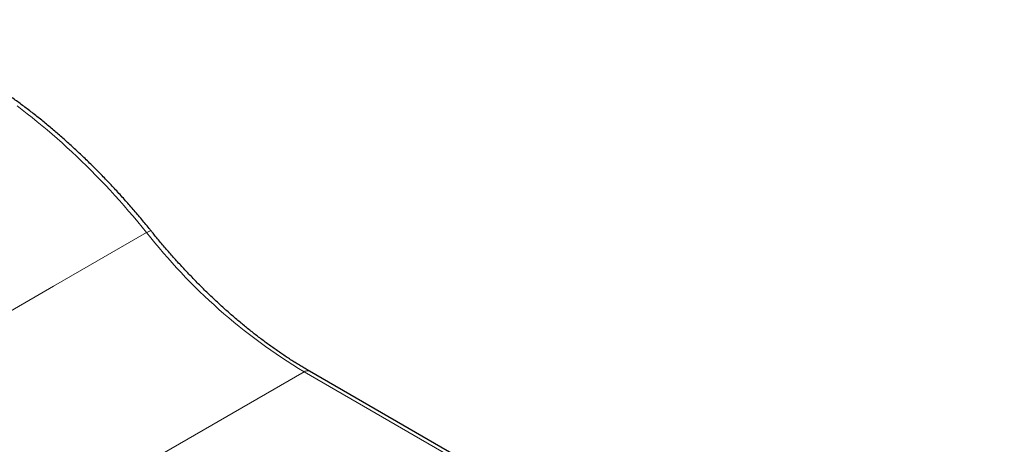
# Model space of a CAD drawing. Header units: millimetres. Extents: x 8 to 760, y 12 to 454.
# Tile 91 of 116: x 635 to 679, y 190 to 209. Entities that reach past the tile are written whole.
import ezdxf

# ---------------------------------------------------------------- set-up
doc = ezdxf.new("R2010")
doc.units = ezdxf.units.MM

msp = doc.modelspace()

# ---------------------------------------------------------------- linework, layer by layer
at = {"color": 8, "linetype": 'Continuous', "lineweight": 0}
for p, q in [((628.715, 182.187), (647.89, 193.257)), ((647.89, 193.257), (685.686, 171.437))]:
    msp.add_line(p, q, dxfattribs=at)
at = {"color": 7, "linetype": 'Continuous', "lineweight": 30}
msp.add_line((685.936, 171.462), (648.14, 193.281), dxfattribs=at)
at = {"color": 8, "linetype": 'Continuous', "lineweight": 0, "flags": 128}
for points in [[(635.045, 205.165), (635.271, 204.994), (635.497, 204.82), (635.721, 204.643), (635.946, 204.462), (636.169, 204.278), (636.392, 204.091), (636.615, 203.901), (636.836, 203.708), (637.057, 203.512), (637.277, 203.312), (637.496, 203.11), (637.714, 202.904), (637.931, 202.696), (638.147, 202.485), (638.362, 202.271), (638.576, 202.054), (638.788, 201.834), (639, 201.612), (639.21, 201.387), (639.419, 201.159), (639.627, 200.929), (639.833, 200.696), (640.038, 200.461), (640.242, 200.223), (640.444, 199.983), (640.645, 199.741), (640.844, 199.496)], [(621.925, 188.574), (632.52, 194.69), (636.682, 197.092), (640.844, 199.496)], [(641.057, 199.557), (641.053, 199.561), (641.042, 199.566), (641.028, 199.567), (641.011, 199.566), (640.99, 199.562), (640.966, 199.554), (640.939, 199.544), (640.91, 199.53), (640.878, 199.514), (640.844, 199.495)]]:
    msp.add_lwpolyline(points, dxfattribs=at)
at = {"color": 8, "linetype": 'Continuous', "lineweight": 0}
for centre, radius, start, end in [((661.321, 215.524), 26.005, 218.051, 238.9021), ((648.036, 193.052), 0.251, 65.6929, 125.6176)]:
    msp.add_arc(centre, radius, start, end, dxfattribs=at)
at = {"color": 7, "linetype": 'Continuous', "lineweight": 30}
for points, knots in [([(641.057, 199.557), (641.024, 199.598), (640.928, 199.716), (640.769, 199.911), (640.578, 200.14), (640.386, 200.366), (640.192, 200.591), (639.998, 200.813), (639.802, 201.033), (639.604, 201.251), (639.406, 201.467), (639.206, 201.68), (639.005, 201.891), (638.803, 202.099), (638.6, 202.305), (638.396, 202.508), (638.191, 202.709), (637.985, 202.908), (637.778, 203.103), (637.57, 203.296), (637.362, 203.487), (637.152, 203.674), (636.942, 203.859), (636.731, 204.041), (636.519, 204.22), (636.306, 204.397), (636.093, 204.57), (635.879, 204.741), (635.665, 204.909), (635.45, 205.073), (635.234, 205.235), (635.019, 205.394), (634.802, 205.55), (634.585, 205.702), (634.368, 205.852), (634.151, 205.998), (633.933, 206.141), (633.715, 206.281), (633.497, 206.418), (633.278, 206.552), (633.059, 206.682), (632.841, 206.809), (632.622, 206.932), (632.403, 207.053), (632.184, 207.17), (631.965, 207.283), (631.747, 207.394), (631.528, 207.5), (631.31, 207.604), (631.091, 207.703), (630.873, 207.8), (630.656, 207.893), (630.438, 207.982), (630.221, 208.068), (630.004, 208.15), (629.788, 208.229), (629.572, 208.304), (629.357, 208.375), (629.142, 208.443), (628.927, 208.507), (628.714, 208.568), (628.501, 208.625), (628.288, 208.678), (628.077, 208.727), (627.866, 208.773), (627.656, 208.815), (627.447, 208.854), (627.239, 208.888), (627.031, 208.919), (626.825, 208.946), (626.62, 208.97), (626.415, 208.99), (626.212, 209.005), (626.01, 209.018), (625.809, 209.026), (625.609, 209.031), (625.411, 209.032), (625.214, 209.029), (625.018, 209.022), (624.824, 209.012), (624.683, 209.002), (624.607, 208.995), (624.596, 208.994)], [0, 0, 0, 0, 0.0066975, 0.019398, 0.0320991, 0.0448008, 0.0575032, 0.0702062, 0.0829098, 0.0956142, 0.1083193, 0.1210252, 0.1337318, 0.1464392, 0.1591475, 0.1718566, 0.1845666, 0.1972774, 0.2099892, 0.2227018, 0.2354154, 0.24813, 0.2608455, 0.2735619, 0.2862794, 0.2989978, 0.3117172, 0.3244377, 0.3371591, 0.3498814, 0.3626048, 0.3753292, 0.3880544, 0.4007807, 0.4135078, 0.4262358, 0.4389647, 0.4516944, 0.4644248, 0.477156, 0.4898878, 0.5026202, 0.5153532, 0.5280865, 0.5408202, 0.5535542, 0.5662883, 0.5790224, 0.5917563, 0.6044899, 0.6172231, 0.6299556, 0.6426873, 0.655418, 0.6681474, 0.6808754, 0.6936017, 0.7063261, 0.7190482, 0.7317678, 0.7444847, 0.7571984, 0.7699087, 0.7826153, 0.7953177, 0.8080157, 0.8207088, 0.8333967, 0.846079, 0.8587554, 0.8714255, 0.8840888, 0.896745, 0.9093939, 0.9220349, 0.9346678, 0.9472923, 0.9599081, 0.9725149, 0.9851125, 0.9977008, 1, 1, 1, 1]), ([(648.14, 193.281), (648.105, 193.301), (648.004, 193.36), (647.837, 193.459), (647.638, 193.58), (647.44, 193.705), (647.241, 193.832), (647.043, 193.963), (646.845, 194.097), (646.646, 194.234), (646.449, 194.374), (646.251, 194.517), (646.054, 194.664), (645.857, 194.813), (645.66, 194.965), (645.464, 195.12), (645.268, 195.279), (645.073, 195.44), (644.878, 195.604), (644.684, 195.77), (644.49, 195.94), (644.297, 196.112), (644.105, 196.287), (643.914, 196.465), (643.723, 196.645), (643.534, 196.828), (643.345, 197.014), (643.157, 197.202), (642.97, 197.393), (642.784, 197.586), (642.599, 197.782), (642.415, 197.98), (642.232, 198.18), (642.05, 198.383), (641.869, 198.588), (641.69, 198.795), (641.512, 199.004), (641.335, 199.216), (641.184, 199.4), (641.091, 199.514), (641.057, 199.557)], [0, 0, 0, 0, 0.014131, 0.041036, 0.067943, 0.094851, 0.121762, 0.148674, 0.175588, 0.202504, 0.229423, 0.256344, 0.283267, 0.310193, 0.337121, 0.364052, 0.390985, 0.417921, 0.444859, 0.4718, 0.498743, 0.525689, 0.552637, 0.579588, 0.606541, 0.633496, 0.660454, 0.687414, 0.714376, 0.741341, 0.768307, 0.795275, 0.822246, 0.849218, 0.876192, 0.903168, 0.930146, 0.957125, 0.984106, 1, 1, 1, 1])]:
    msp.add_open_spline(points, degree=3, knots=knots, dxfattribs=at)

doc.saveas('drawing.dxf')
